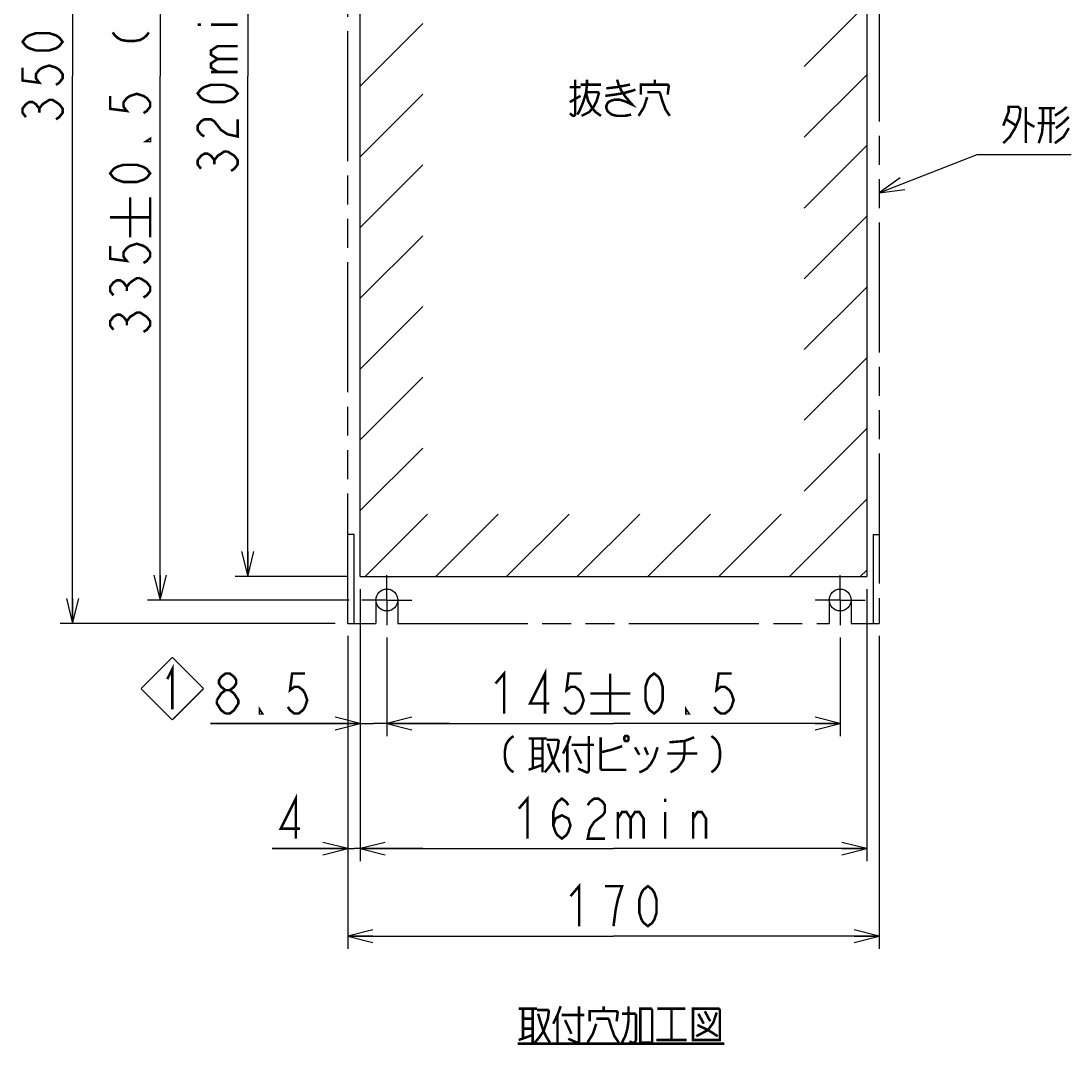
# Model space of a CAD drawing. Extents: x 123 to 1619, y 128 to 1105.
# Tile 1 of 31: x 123 to 459, y 158 to 485. Entities that reach past the tile are written whole.
import ezdxf

# ---------------------------------------------------------------- set-up
doc = ezdxf.new("R2010")
doc.units = 0
doc.header["$LTSCALE"] = 92.4
doc.linetypes.add('CENTER', pattern=[0.6, 0.375, -0.075, 0.075, -0.075])
doc.linetypes.add('PHANTOM', pattern=[0.8, 0.45, -0.05, 0.1, -0.05, 0.1, -0.05])
doc.layers.get('0').update_dxf_attribs({"linetype": 'CONTINUOUS'})
for name, color, linetype in [('ALL_DIM', 7, 'CONTINUOUS'), ('ALL_NOTE', 7, 'CONTINUOUS'), ('DEFAULT_1', 7, 'CENTER'), ('DEFAULT_3', 7, 'PHANTOM')]:
    doc.layers.add(name, color=color, linetype=linetype)
doc.dimstyles.get("Standard").update_dxf_attribs({"dimtxt": 2.5, "dimasz": 2.5, "dimexe": 1.25, "dimexo": 0.625, "dimtad": 1, "dimcen": 2.5, "dimazin": 3, "dimtfac": 1, "dimtmove": 0, "dimatfit": 3})

# ---------------------------------------------------------------- blocks, each defined once
blk = doc.blocks.new('_OPEN')
at = {"color": 0, "linetype": 'BYBLOCK'}
for p, q in [((0, 0), (-1, 0.25)), ((-1, -0.25), (0, 0)), ((-1, 0), (0, 0))]:
    blk.add_line(p, q, dxfattribs=at)
blk = doc.blocks.new('*D10')
at = {"layer": 'ALL_DIM', "color": 2, "linetype": 'CONTINUOUS'}
for p, q in [((228, 635), (163.5, 635)), ((167.5, 635), (167.5, 467.5)), ((167.5, 300), (167.5, 467.5)), ((228, 300), (163.5, 300))]:
    blk.add_line(p, q, dxfattribs=at)
at = {"layer": 'ALL_DIM', "color": 2, "linetype": 'CONTINUOUS', "xscale": 8, "yscale": 8, "zscale": 8}
for p, rotation in [((167.5, 635), 90), ((167.5, 300), 270)]:
    blk.add_blockref('_OPEN', p, dxfattribs=dict(at, rotation=rotation))
blk = doc.blocks.new('*D11')
at = {"layer": 'ALL_DIM', "color": 2, "linetype": 'CONTINUOUS'}
for p, q in [((223.5, 642.5), (135.5, 642.5)), ((139.5, 642.5), (139.5, 467.5)), ((139.5, 292.5), (139.5, 467.5)), ((223.5, 292.5), (135.5, 292.5))]:
    blk.add_line(p, q, dxfattribs=at)
at = {"layer": 'ALL_DIM', "color": 2, "linetype": 'CONTINUOUS', "xscale": 8, "yscale": 8, "zscale": 8}
for p, rotation in [((139.5, 642.5), 90), ((139.5, 292.5), 270)]:
    blk.add_blockref('_OPEN', p, dxfattribs=dict(at, rotation=rotation))
blk = doc.blocks.new('*D12')
at = {"layer": 'ALL_DIM', "color": 2, "linetype": 'CONTINUOUS'}
for p, q in [((227.5, 627.5), (191.5, 627.5)), ((195.5, 627.5), (195.5, 467.5)), ((195.5, 307.5), (195.5, 467.5)), ((227.5, 307.5), (191.5, 307.5))]:
    blk.add_line(p, q, dxfattribs=at)
at = {"layer": 'ALL_DIM', "color": 2, "linetype": 'CONTINUOUS', "xscale": 8, "yscale": 8, "zscale": 8}
for p, rotation in [((195.5, 627.5), 90), ((195.5, 307.5), 270)]:
    blk.add_blockref('_OPEN', p, dxfattribs=dict(at, rotation=rotation))
blk = doc.blocks.new('*D13')
at = {"layer": 'ALL_DIM', "color": 2, "linetype": 'CONTINUOUS'}
for p, q in [((231.5, 303.5), (231.5, 256.5)), ((240, 288), (240, 256.5)), ((231.5, 260.5), (183.58, 260.5)), ((183.58, 260.5), (235.75, 260.5)), ((260, 260.5), (235.75, 260.5)), ((240, 260.5), (260, 260.5))]:
    blk.add_line(p, q, dxfattribs=at)
at = {"layer": 'ALL_DIM', "color": 2, "linetype": 'CONTINUOUS', "xscale": 8, "yscale": 8, "zscale": 8}
blk.add_blockref('_OPEN', (231.5, 260.5), dxfattribs=at)
at = {"layer": 'ALL_DIM', "color": 2, "linetype": 'CONTINUOUS', "xscale": 8, "yscale": 8, "zscale": 8, "rotation": 180}
blk.add_blockref('_OPEN', (240, 260.5), dxfattribs=at)
blk = doc.blocks.new('*D14')
at = {"layer": 'ALL_DIM', "color": 2, "linetype": 'CONTINUOUS'}
for p, q in [((240, 288), (240, 256.5)), ((385, 288), (385, 256.5)), ((240, 260.5), (312.5, 260.5)), ((385, 260.5), (312.5, 260.5))]:
    blk.add_line(p, q, dxfattribs=at)
at = {"layer": 'ALL_DIM', "color": 2, "linetype": 'CONTINUOUS', "xscale": 8, "yscale": 8, "zscale": 8, "rotation": 180}
blk.add_blockref('_OPEN', (240, 260.5), dxfattribs=at)
at = {"layer": 'ALL_DIM', "color": 2, "linetype": 'CONTINUOUS', "xscale": 8, "yscale": 8, "zscale": 8}
blk.add_blockref('_OPEN', (385, 260.5), dxfattribs=at)
blk = doc.blocks.new('*D15')
at = {"layer": 'ALL_DIM', "color": 2, "linetype": 'CONTINUOUS'}
for p, q in [((227.5, 288.5), (227.5, 188.5)), ((397.5, 288.5), (397.5, 188.5)), ((227.5, 192.5), (312.5, 192.5)), ((397.5, 192.5), (312.5, 192.5))]:
    blk.add_line(p, q, dxfattribs=at)
at = {"layer": 'ALL_DIM', "color": 2, "linetype": 'CONTINUOUS', "xscale": 8, "yscale": 8, "zscale": 8, "rotation": 180}
blk.add_blockref('_OPEN', (227.5, 192.5), dxfattribs=at)
at = {"layer": 'ALL_DIM', "color": 2, "linetype": 'CONTINUOUS', "xscale": 8, "yscale": 8, "zscale": 8}
blk.add_blockref('_OPEN', (397.5, 192.5), dxfattribs=at)
blk = doc.blocks.new('*D16')
at = {"layer": 'ALL_DIM', "color": 2, "linetype": 'CONTINUOUS'}
for p, q in [((231.5, 303.5), (231.5, 216.5)), ((227.5, 288.5), (227.5, 216.5)), ((227.5, 220.5), (203.31, 220.5)), ((203.31, 220.5), (229.5, 220.5)), ((251.5, 220.5), (229.5, 220.5)), ((231.5, 220.5), (251.5, 220.5))]:
    blk.add_line(p, q, dxfattribs=at)
at = {"layer": 'ALL_DIM', "color": 2, "linetype": 'CONTINUOUS', "xscale": 8, "yscale": 8, "zscale": 8}
blk.add_blockref('_OPEN', (227.5, 220.5), dxfattribs=at)
at = {"layer": 'ALL_DIM', "color": 2, "linetype": 'CONTINUOUS', "xscale": 8, "yscale": 8, "zscale": 8, "rotation": 180}
blk.add_blockref('_OPEN', (231.5, 220.5), dxfattribs=at)
blk = doc.blocks.new('*D17')
at = {"layer": 'ALL_DIM', "color": 2, "linetype": 'CONTINUOUS'}
for p, q in [((231.5, 303.5), (231.5, 216.5)), ((393.5, 303.5), (393.5, 216.5)), ((231.5, 220.5), (312.5, 220.5)), ((393.5, 220.5), (312.5, 220.5))]:
    blk.add_line(p, q, dxfattribs=at)
at = {"layer": 'ALL_DIM', "color": 2, "linetype": 'CONTINUOUS', "xscale": 8, "yscale": 8, "zscale": 8, "rotation": 180}
blk.add_blockref('_OPEN', (231.5, 220.5), dxfattribs=at)
at = {"layer": 'ALL_DIM', "color": 2, "linetype": 'CONTINUOUS', "xscale": 8, "yscale": 8, "zscale": 8}
blk.add_blockref('_OPEN', (393.5, 220.5), dxfattribs=at)
blk = doc.blocks.new('REV_BL0', base_point=(171.37, 271.67))
at = {"color": 7, "linetype": 'CONTINUOUS', "const_width": 0.4}
for points in [[(171.37, 281.67), (161.37, 271.67)], [(171.37, 281.67), (181.37, 271.67)], [(171.37, 261.67), (161.37, 271.67)], [(171.37, 261.67), (181.37, 271.67)]]:
    blk.add_lwpolyline(points, dxfattribs=at)
at = {"color": 2, "linetype": 'CONTINUOUS', "const_width": 0.8}
blk.add_lwpolyline([(169.77, 274.69), (171.37, 277.89), (171.37, 265.09)], dxfattribs=at)

msp = doc.modelspace()

# ---------------------------------------------------------------- linework, layer by layer
at = {"color": 7, "linetype": 'CONTINUOUS'}
for p, q in [((231.5, 307.5), (231.5, 627.5)), ((393.5, 627.5), (393.5, 307.5)), ((231.5, 307.5), (393.5, 307.5))]:
    msp.add_line(p, q, dxfattribs=at)
at = {"color": 2, "linetype": 'CONTINUOUS'}
for p, q in [((373.5, 470.611), (393.5, 490.611)), ((231.5, 464.375), (251.5, 484.375)), ((373.5, 447.983), (393.5, 467.983)), ((231.5, 441.748), (251.5, 461.748)), ((373.5, 425.356), (393.5, 445.356)), ((231.5, 419.12), (251.5, 439.12)), ((373.5, 402.728), (393.5, 422.728)), ((231.5, 396.493), (251.5, 416.493)), ((373.5, 380.101), (393.5, 400.101)), ((231.5, 373.865), (251.5, 393.865)), ((373.5, 357.473), (393.5, 377.473)), ((231.5, 351.238), (251.5, 371.238)), ((373.5, 334.846), (393.5, 354.846)), ((231.5, 328.611), (251.5, 348.611)), ((368.781, 307.5), (393.5, 332.219)), ((233.017, 307.5), (253.017, 327.5)), ((255.644, 307.5), (275.644, 327.5)), ((278.272, 307.5), (298.272, 327.5)), ((300.899, 307.5), (320.899, 327.5)), ((323.527, 307.5), (343.527, 327.5)), ((346.154, 307.5), (366.154, 327.5)), ((391.409, 307.5), (393.5, 309.591))]:
    msp.add_line(p, q, dxfattribs=at)
at = {"color": 7, "linetype": 'CONTINUOUS'}
for centre in [(240, 300), (385, 300)]:
    msp.add_circle(centre, 3.5, dxfattribs=at)
at = {"layer": 'ALL_DIM', "color": 2, "linetype": 'CONTINUOUS', "const_width": 0.8}
for points in [[(179.5, 484.012), (180.567, 484.012)], [(183.767, 484.012), (192.3, 484.012)], [(136.3, 478.508), (135.233, 477.132), (134.167, 476.444), (132.033, 475.756), (127.767, 475.756), (125.633, 476.444), (124.567, 477.132), (123.5, 478.508), (124.567, 479.884), (125.633, 480.572), (127.767, 481.26), (132.033, 481.26), (134.167, 480.572), (135.233, 479.884), (136.3, 478.508)], [(152.3, 481.503), (153.1, 480.471), (153.9, 479.783), (155.1, 479.095), (157.1, 478.751), (159.1, 478.751), (161.1, 479.095), (162.3, 479.783), (163.1, 480.471), (163.9, 481.503)], [(185.9, 473.004), (183.767, 474.38), (183.767, 475.756), (185.9, 477.132), (192.3, 477.132)], [(123.5, 470.252), (123.5, 466.124), (128.833, 465.436), (127.767, 466.812), (127.767, 468.188), (128.833, 469.564), (129.9, 470.252), (132.033, 470.94), (134.167, 470.252), (135.233, 469.564), (136.3, 468.188), (136.3, 466.812), (135.233, 465.436), (134.167, 464.748)], [(185.9, 468.876), (183.767, 470.252), (183.767, 471.628), (185.9, 473.004), (192.3, 473.004)], [(183.767, 468.876), (192.3, 468.876)], [(192.3, 461.996), (191.233, 460.62), (190.167, 459.932), (188.033, 459.244), (183.767, 459.244), (181.633, 459.932), (180.567, 460.62), (179.5, 461.996), (180.567, 463.372), (181.633, 464.06), (183.767, 464.748), (188.033, 464.748), (190.167, 464.06), (191.233, 463.372), (192.3, 461.996)], [(124.567, 454.428), (123.5, 455.804), (123.5, 457.18), (124.567, 458.556), (125.633, 459.244), (126.7, 459.244), (127.767, 458.556), (128.833, 457.18), (129.9, 458.556), (130.967, 459.244), (132.033, 459.932), (133.1, 459.932), (135.233, 458.556)], [(151.5, 461.207), (151.5, 457.079), (156.833, 456.391), (155.767, 457.767), (155.767, 459.143), (156.833, 460.519), (157.9, 461.207), (160.033, 461.895), (162.167, 461.207), (163.233, 460.519), (164.3, 459.143), (164.3, 457.767), (163.233, 456.391), (162.167, 455.703)], [(128.833, 455.804), (128.833, 457.18)], [(135.233, 458.556), (136.3, 457.18), (136.3, 455.804), (135.233, 454.428), (134.167, 453.74)], [(181.633, 448.236), (180.567, 448.924), (179.5, 450.3), (179.5, 451.676), (180.567, 453.052), (181.633, 453.74), (183.767, 453.74), (184.833, 453.052), (185.9, 451.676), (186.967, 450.3), (189.1, 448.924), (192.3, 448.236), (192.3, 453.74)], [(164.3, 447.447), (164.3, 446.759), (163.233, 446.759), (164.3, 447.447)], [(180.567, 437.916), (179.5, 439.292), (179.5, 440.668), (180.567, 442.044), (181.633, 442.732), (182.7, 442.732), (183.767, 442.044), (184.833, 440.668), (185.9, 442.044), (186.967, 442.732), (188.033, 443.42), (189.1, 443.42)], [(189.1, 443.42), (191.233, 442.044), (192.3, 440.668), (192.3, 439.292), (191.233, 437.916), (190.167, 437.228)], [(184.833, 439.292), (184.833, 440.668)], [(164.3, 436.439), (163.233, 435.063), (162.167, 434.375), (160.033, 433.687), (155.767, 433.687), (153.633, 434.375), (152.567, 435.063), (151.5, 436.439), (152.567, 437.815), (153.633, 438.503), (155.767, 439.191), (160.033, 439.191), (162.167, 438.503), (163.233, 437.815), (164.3, 436.439)], [(157.9, 416.001), (157.9, 428.801)], [(164.3, 416.001), (164.3, 428.801)], [(151.5, 422.401), (164.3, 422.401)], [(151.5, 413.249), (151.5, 409.121), (156.833, 408.433), (155.767, 409.809), (155.767, 411.185), (156.833, 412.561), (157.9, 413.249), (160.033, 413.937), (162.167, 413.249), (163.233, 412.561), (164.3, 411.185), (164.3, 409.809), (163.233, 408.433), (162.167, 407.745)], [(157.9, 401.553), (160.033, 402.929), (161.1, 402.929)], [(161.1, 402.929), (163.233, 401.553), (164.3, 400.177), (164.3, 398.801), (163.233, 397.425), (162.167, 396.737)], [(152.567, 397.425), (151.5, 398.801), (151.5, 400.177), (152.567, 401.553), (153.633, 402.241), (154.7, 402.241), (155.767, 401.553), (156.833, 400.177), (157.9, 401.553)], [(156.833, 398.801), (156.833, 400.177)], [(152.567, 386.417), (151.5, 387.793), (151.5, 389.169), (152.567, 390.545), (153.633, 391.233), (154.7, 391.233), (155.767, 390.545), (156.833, 389.169), (157.9, 390.545), (158.967, 391.233), (160.033, 391.921), (161.1, 391.921), (163.233, 390.545)], [(156.833, 387.793), (156.833, 389.169)], [(163.233, 390.545), (164.3, 389.169), (164.3, 387.793), (163.233, 386.417), (162.167, 385.729)], [(188.392, 271.167), (187.016, 272.233), (186.328, 273.3), (186.328, 274.367), (187.016, 275.433), (188.392, 276.5), (189.768, 276.5), (191.144, 275.433), (191.832, 274.367), (191.832, 273.3), (191.144, 272.233), (189.768, 271.167)], [(213.848, 276.5), (209.72, 276.5), (209.032, 271.167), (210.408, 272.233), (211.784, 272.233), (213.16, 271.167), (213.848, 270.1), (214.536, 267.967), (213.848, 265.833), (213.16, 264.767), (211.784, 263.7), (210.408, 263.7), (209.032, 264.767), (208.344, 265.833)], [(274.761, 273.3), (277.513, 276.5), (277.513, 263.7)], [(290.585, 263.7), (290.585, 276.5), (285.769, 266.9), (291.961, 266.9)], [(302.281, 276.5), (298.153, 276.5), (297.465, 271.167), (298.841, 272.233), (300.217, 272.233), (301.593, 271.167), (302.281, 270.1), (302.969, 267.967), (302.281, 265.833), (301.593, 264.767), (300.217, 263.7), (298.841, 263.7), (297.465, 264.767), (296.777, 265.833)], [(311.433, 276.5), (311.433, 263.7)], [(325.471, 263.7), (324.095, 264.767), (323.407, 265.833), (322.719, 267.967), (322.719, 272.233), (323.407, 274.367), (324.095, 275.433), (325.471, 276.5), (326.847, 275.433), (327.535, 274.367), (328.223, 272.233), (328.223, 267.967), (327.535, 265.833), (326.847, 264.767), (325.471, 263.7)], [(350.239, 276.5), (346.111, 276.5), (345.423, 271.167), (346.799, 272.233), (348.175, 272.233), (349.551, 271.167), (350.239, 270.1), (350.927, 267.967), (350.239, 265.833), (349.551, 264.767), (348.175, 263.7), (346.799, 263.7), (345.423, 264.767), (344.735, 265.833)], [(185.64, 267.967), (187.016, 270.1), (188.392, 271.167), (189.768, 271.167), (191.144, 270.1)], [(191.144, 270.1), (192.52, 267.967), (192.52, 266.9), (191.832, 265.833), (191.144, 264.767), (189.768, 263.7), (188.392, 263.7)], [(305.033, 270.1), (317.833, 270.1)], [(188.392, 263.7), (187.016, 264.767), (186.328, 265.833), (185.64, 266.9), (185.64, 267.967)], [(200.088, 263.7), (199.4, 263.7), (199.4, 264.767), (200.088, 263.7)], [(336.479, 263.7), (335.791, 263.7), (335.791, 264.767), (336.479, 263.7)], [(305.033, 263.7), (317.833, 263.7)], [(280.508, 256.5), (279.476, 255.7), (278.788, 254.9), (278.1, 253.7), (277.756, 251.7), (277.756, 249.7), (278.1, 247.7), (278.788, 246.5), (279.476, 245.7), (280.508, 244.9)], [(285.324, 255.7), (291.172, 255.7)], [(286.7, 255.7), (286.7, 246.1)], [(289.796, 255.7), (289.796, 244.9)], [(291.172, 255.3), (294.612, 255.3), (294.956, 254.9), (294.612, 252.5), (293.236, 248.5), (291.86, 246.5), (290.484, 244.9)], [(298.74, 256.5), (297.708, 253.7), (296.332, 250.9)], [(304.588, 256.5), (304.588, 245.3), (304.244, 244.9), (303.9, 244.9), (301.148, 246.1)], [(308.372, 256.1), (308.372, 246.1), (308.716, 245.7), (316.628, 245.7)], [(316.284, 256.5), (315.94, 256.1), (315.94, 255.3), (316.284, 254.9), (316.972, 254.9), (317.316, 255.3), (317.316, 256.1), (316.972, 256.5), (316.284, 256.5)], [(330.388, 254.5), (335.204, 254.9), (338.3, 256.1)], [(335.204, 254.9), (335.204, 250.9), (334.86, 248.9), (333.828, 247.3), (332.796, 246.1), (330.732, 244.9)], [(343.804, 256.5), (344.836, 255.7), (345.524, 254.9), (346.212, 253.7), (346.556, 251.7), (346.556, 249.7), (346.212, 247.7), (345.524, 246.5), (344.836, 245.7), (343.804, 244.9)], [(286.7, 252.5), (289.796, 252.5)], [(291.516, 254.1), (292.204, 251.7), (293.236, 248.5), (294.268, 246.5), (295.3, 244.9)], [(297.708, 253.7), (297.708, 244.9)], [(299.084, 253.7), (306.308, 253.7)], [(300.116, 252.1), (302.18, 247.7)], [(308.372, 251.3), (311.812, 252.1), (314.22, 252.9), (315.252, 253.3)], [(319.38, 252.9), (320.756, 250.5)], [(326.604, 252.9), (325.572, 249.7), (324.54, 247.7), (323.164, 246.1), (321.788, 245.3), (320.756, 244.9)], [(322.476, 252.9), (323.508, 250.5)], [(286.7, 249.3), (289.796, 249.3)], [(329.7, 250.9), (339.332, 250.9)], [(285.324, 245.7), (289.796, 247.3)], [(210.881, 223.7), (210.881, 236.5), (206.065, 226.9), (212.257, 226.9)], [(282.228, 233.3), (284.98, 236.5), (284.98, 223.7)], [(293.236, 227.967), (293.924, 230.1), (295.988, 231.167), (298.052, 230.1), (298.74, 227.967), (298.052, 225.833), (297.364, 224.767), (295.988, 223.7), (294.612, 224.767), (293.924, 225.833), (293.236, 227.967), (293.236, 232.233), (293.924, 234.367), (294.612, 235.433), (295.988, 236.5), (297.364, 235.433), (298.052, 234.367)], [(304.244, 234.367), (304.932, 235.433), (306.308, 236.5), (307.684, 236.5), (309.06, 235.433), (309.748, 234.367), (309.748, 232.233), (309.06, 231.167)], [(329.012, 236.5), (329.012, 235.433)], [(313.876, 232.233), (313.876, 223.7)], [(313.876, 230.1), (315.252, 232.233), (316.628, 232.233), (318.004, 230.1), (318.004, 223.7)], [(318.004, 230.1), (319.38, 232.233), (320.756, 232.233), (322.132, 230.1), (322.132, 223.7)], [(329.012, 232.233), (329.012, 223.7)], [(337.956, 223.7), (337.956, 232.233)], [(337.956, 230.1), (339.332, 232.233), (340.708, 232.233), (342.084, 230.1), (342.084, 223.7)], [(309.06, 231.167), (306.308, 229.033), (304.932, 226.9), (304.244, 223.7), (309.748, 223.7)], [(298.74, 205.3), (301.492, 208.5), (301.492, 195.7)], [(312.5, 195.7), (313.188, 201.033), (313.876, 204.233), (314.564, 206.367), (315.252, 208.5), (309.748, 208.5)], [(323.508, 195.7), (322.132, 196.767), (321.444, 197.833), (320.756, 199.967), (320.756, 204.233), (321.444, 206.367), (322.132, 207.433), (323.508, 208.5), (324.884, 207.433), (325.572, 206.367), (326.26, 204.233), (326.26, 199.967), (325.572, 197.833), (324.884, 196.767), (323.508, 195.7)]]:
    msp.add_lwpolyline(points, dxfattribs=at)
at = {"layer": 'ALL_NOTE', "color": 2, "linetype": 'CONTINUOUS'}
for p, q in [((397.5, 430.237), (428.825, 442.5)), ((428.825, 442.5), (436.803, 442.5)), ((436.803, 442.5), (458.819, 442.5))]:
    msp.add_line(p, q, dxfattribs=at)
at = {"layer": 'ALL_NOTE', "color": 2, "linetype": 'CONTINUOUS', "const_width": 0.8}
for points in [[(300.238, 466.432), (300.238, 455.232), (299.894, 454.832), (299.55, 454.832), (298.518, 455.632)], [(304.022, 466.432), (304.022, 464.832), (303.678, 462.032), (302.646, 458.832), (301.614, 456.432), (300.926, 455.232)], [(313.654, 466.432), (313.998, 465.232)], [(325.694, 464.832), (325.694, 466.432)], [(298.518, 464.032), (301.958, 464.032)], [(301.958, 464.832), (308.494, 464.832)], [(309.87, 461.232), (312.966, 461.632), (315.374, 462.032), (318.47, 462.832), (319.502, 463.232)], [(313.998, 465.232), (315.03, 462.832), (316.406, 460.832), (317.438, 459.632), (318.47, 458.432), (316.75, 459.232), (315.718, 459.632), (314.342, 460.032), (312.966, 460.032), (311.59, 459.632), (310.902, 459.232), (310.558, 458.832), (310.214, 458.032), (310.214, 457.232), (310.558, 456.432), (310.902, 456.032), (311.934, 455.232), (313.654, 454.832), (316.062, 454.832), (318.126, 455.232)], [(310.214, 463.632), (313.654, 464.032)], [(313.654, 464.032), (317.782, 464.832)], [(321.222, 461.632), (321.222, 464.832), (329.822, 464.832), (330.166, 464.432), (329.822, 461.632)], [(298.518, 459.232), (301.958, 461.232)], [(303.678, 462.432), (307.462, 462.432), (307.806, 462.032), (307.118, 459.632), (306.086, 457.632), (304.71, 456.032), (302.302, 454.832)], [(303.678, 462.432), (304.366, 459.632), (305.742, 457.232), (306.774, 456.032), (308.494, 454.832)], [(323.286, 460.832), (322.254, 457.632), (320.534, 454.832)], [(323.286, 462.432), (327.07, 462.432), (327.414, 462.032), (328.102, 459.632), (329.134, 456.832), (330.51, 454.832)], [(437.147, 451.7), (438.867, 456.1), (438.867, 457.7), (441.963, 457.7), (442.651, 456.9), (442.307, 454.1), (440.931, 450.9), (439.211, 448.1), (437.147, 446.1)], [(444.371, 457.7), (444.371, 446.1)], [(449.875, 457.3), (449.875, 452.5), (449.531, 449.3), (448.499, 446.1)], [(448.499, 457.3), (453.659, 457.3)], [(452.283, 457.3), (452.283, 446.1)], [(453.659, 454.9), (456.067, 456.5), (457.443, 457.7)], [(438.179, 453.7), (441.275, 451.7)], [(458.131, 454.5), (456.067, 452.5), (454.003, 450.9)], [(444.371, 452.9), (447.123, 451.3)], [(453.659, 452.5), (448.155, 452.5)], [(458.131, 450.9), (456.411, 448.1), (453.659, 446.1)], [(282.19, 169.3), (288.038, 169.3)], [(283.566, 169.3), (283.566, 159.7)], [(286.662, 169.3), (286.662, 158.5)], [(288.038, 168.9), (291.478, 168.9), (291.822, 168.5), (291.478, 166.1), (290.102, 162.1), (288.726, 160.1), (287.35, 158.5)], [(288.382, 167.7), (289.07, 165.3), (290.102, 162.1), (291.134, 160.1), (292.166, 158.5)], [(295.606, 170.1), (294.574, 167.3), (293.198, 164.5)], [(301.454, 170.1), (301.454, 158.9), (301.11, 158.5), (300.766, 158.5), (298.014, 159.7)], [(304.894, 165.3), (304.894, 168.5), (313.494, 168.5), (313.838, 168.1), (313.494, 165.3)], [(309.366, 168.5), (309.366, 170.1)], [(315.214, 158.5), (316.246, 160.5), (316.934, 162.9), (317.278, 165.3), (317.278, 170.1)], [(315.214, 167.7), (319.342, 167.7), (319.686, 167.3), (319.686, 159.3), (319.342, 158.5), (318.31, 158.5), (317.622, 158.9)], [(321.062, 169.3), (321.062, 158.5), (324.846, 158.5), (324.846, 168.9), (324.502, 169.3), (321.062, 169.3)], [(326.566, 169.3), (335.51, 169.3)], [(331.038, 169.3), (331.038, 159.3)], [(337.918, 169.3), (337.918, 159.3), (346.518, 159.3), (346.518, 168.9), (346.174, 169.3), (337.918, 169.3)], [(345.486, 168.1), (344.454, 164.9), (342.734, 162.5), (338.95, 160.5)], [(339.638, 167.7), (341.358, 164.5)], [(341.702, 168.5), (343.422, 165.3)], [(283.566, 166.1), (286.662, 166.1)], [(294.574, 167.3), (294.574, 158.5)], [(295.95, 167.3), (303.174, 167.3)], [(296.982, 165.7), (299.046, 161.3)], [(306.958, 164.5), (305.926, 161.3), (304.206, 158.5)], [(306.958, 166.1), (310.742, 166.1), (311.086, 165.7), (311.774, 163.3), (312.806, 160.5), (314.182, 158.5)], [(282.19, 159.3), (286.662, 160.9)], [(283.566, 162.9), (286.662, 162.9)], [(339.294, 164.1), (342.734, 162.5), (345.83, 160.5)], [(281.846, 158.1), (347.894, 158.1)], [(326.222, 159.3), (335.854, 159.3)]]:
    msp.add_lwpolyline(points, dxfattribs=at)
at = {"layer": 'ALL_NOTE', "color": 2, "linetype": 'CONTINUOUS'}
msp.add_lwpolyline([(404.22, 435.016), (397.5, 430.237), (405.679, 431.291)], dxfattribs=at)
at = {"layer": 'DEFAULT_1', "color": 7, "linetype": 'CENTER'}
for p, q in [((240, 300), (240, 308)), ((385, 300), (385, 308)), ((240, 300), (232, 300)), ((240, 300), (240, 292)), ((240, 300), (248, 300)), ((385, 300), (377, 300)), ((385, 300), (385, 292)), ((385, 300), (393, 300))]:
    msp.add_line(p, q, dxfattribs=at)
at = {"layer": 'DEFAULT_3', "color": 8, "linetype": 'PHANTOM'}
for p, q in [((227.5, 292.5), (227.5, 642.5)), ((397.5, 642.5), (397.5, 292.5)), ((229.5, 321), (227.5, 321)), ((229.5, 292.5), (229.5, 321)), ((395.5, 321), (395.5, 292.5)), ((395.5, 321), (397.5, 321)), ((236.5, 300), (236.5, 292.5)), ((243.5, 300), (243.5, 292.5)), ((381.5, 300), (381.5, 292.5)), ((388.5, 300), (388.5, 292.5)), ((227.5, 292.5), (236.5, 292.5)), ((243.5, 292.5), (381.5, 292.5)), ((388.5, 292.5), (397.5, 292.5))]:
    msp.add_line(p, q, dxfattribs=at)

# ---------------------------------------------------------------- block references
at = {"color": 2, "linetype": 'CONTINUOUS'}
msp.add_blockref('REV_BL0', (171.374, 271.669), dxfattribs=at)

# ---------------------------------------------------------------- dimensions: what is measured, and where the dimension line sits
at = {"layer": 'ALL_DIM', "color": 2, "linetype": 'CONTINUOUS'}
for base, p1, p2, angle, picture, middle in [((139.5, 292.5), (223.5, 642.5), (223.5, 292.5), 270, '*D11', (136.3, 450.988)), ((167.5, 300), (228, 635), (228, 300), 270, '*D10', (164.3, 382.977)), ((195.5, 307.5), (227.5, 627.5), (227.5, 307.5), 270, '*D12', (192.3, 434.476)), ((227.5, 192.5), (397.5, 288.5), (227.5, 288.5), 180, '*D15', (295.988, 195.7))]:
    dim = msp.add_linear_dim(base=base, p1=p1, p2=p2, angle=angle, dimstyle='Standard', dxfattribs=at)
    dim.commit()
    dim.dimension.update_dxf_attribs({"geometry": picture, "text_midpoint": middle, "dimtype": 128})
for base, p1, p2, picture, middle in [((240, 260.5), (231.5, 303.5), (240, 288), '*D13', (183.576, 263.7)), ((231.5, 220.5), (227.5, 288.5), (231.5, 303.5), '*D16', (203.313, 223.7)), ((393.5, 220.5), (231.5, 303.5), (393.5, 303.5), '*D17', (279.476, 223.7)), ((385, 260.5), (240, 288), (385, 288), '*D14', (272.009, 263.7))]:
    dim = msp.add_linear_dim(base=base, p1=p1, p2=p2, dimstyle='Standard', dxfattribs=at)
    dim.commit()
    dim.dimension.update_dxf_attribs({"geometry": picture, "text_midpoint": middle, "dimtype": 128})

doc.saveas('drawing.dxf')
